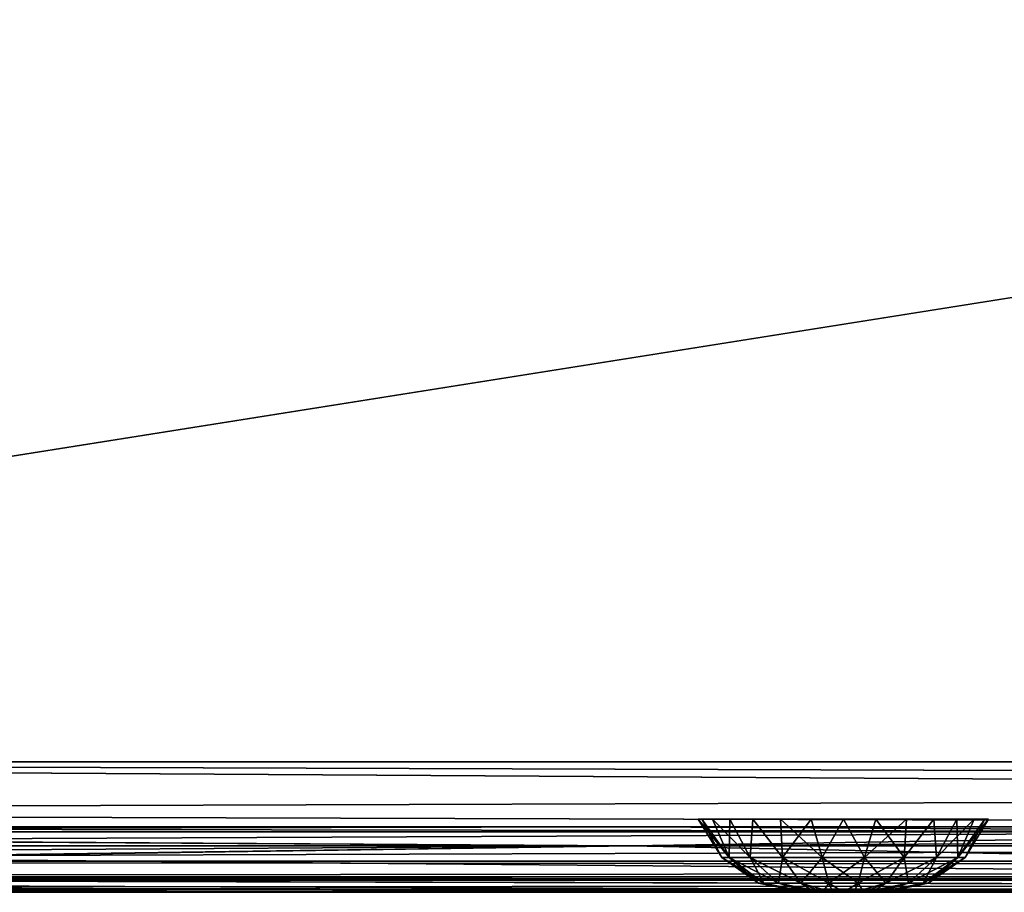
# Model space of a CAD drawing. Header units: millimetres. Extents: x -125 to 125, y -4 to 53.
# Tile 6 of 45: x -95 to -80, y -2 to 11. Entities that reach past the tile are written whole.
import ezdxf

# ---------------------------------------------------------------- set-up
doc = ezdxf.new("R2010")
doc.units = ezdxf.units.MM
doc.header["$LTSCALE"] = 65.185185
for name, color, linetype in [('1', 7, 'CONTINUOUS'), ('100', 7, 'CONTINUOUS'), ('102', 7, 'CONTINUOUS'), ('108', 7, 'CONTINUOUS'), ('112', 7, 'CONTINUOUS'), ('203', 7, 'CONTINUOUS'), ('205', 7, 'CONTINUOUS'), ('4', 7, 'CONTINUOUS'), ('66', 7, 'CONTINUOUS'), ('67', 7, 'CONTINUOUS'), ('68', 7, 'CONTINUOUS'), ('84', 7, 'CONTINUOUS'), ('88', 7, 'CONTINUOUS'), ('92', 7, 'CONTINUOUS'), ('96', 7, 'CONTINUOUS')]:
    doc.layers.add(name, color=color, linetype=linetype)

msp = doc.modelspace()

# ---------------------------------------------------------------- linework, layer by layer
at = {"layer": '1', "color": 7, "linetype": 'Continuous'}
for points in [[(-42.054, -2, 48.712), (-123.9, -2, 49.334), (-42.054, -2, 47.996), (-42.054, -2, 48.712)], [(-41.999, -2, 49.041), (-123.9, -2, 49.334), (-42.054, -2, 48.712), (-41.999, -2, 49.041)], [(-41.837, -2, 49.334), (-123.9, -2, 49.334), (-41.999, -2, 49.041), (-41.837, -2, 49.334)], [(-122.909, -2, 47.904), (-82.21, -2, 47.59), (-123.9, -2, 49.334), (-122.909, -2, 47.904)], [(-123.9, -2, 49.334), (-82.21, -2, 47.59), (-42.054, -2, 47.996), (-123.9, -2, 49.334)], [(-41.837, -2, -49.334), (-122.909, -2, -47.904), (-123.9, -2, -49.334), (-41.837, -2, -49.334)], [(-95.894, -2, -47.682), (-122.909, -2, -47.904), (-41.837, -2, -49.334), (-95.894, -2, -47.682)], [(-68.875, -2, -47.514), (-95.894, -2, -47.682), (-41.837, -2, -49.334), (-68.875, -2, -47.514)], [(-82.21, -2, 47.59), (-41.859, -2, 47.402), (-42.004, -2, 47.681), (-82.21, -2, 47.59)], [(-42.054, -2, 47.996), (-82.21, -2, 47.59), (-42.004, -2, 47.681), (-42.054, -2, 47.996)]]:
    msp.add_3dface(points, dxfattribs=at)
at = {"layer": '100', "color": 7, "linetype": 'Continuous'}
for points in [[(-85.997, -1.286, 45.864), (-121.551, -1.814, 46.947), (-121.469, -1.79, 46.889), (-85.997, -1.286, 45.864)], [(-60.778, -1.815, 46.53), (-121.551, -1.814, 46.947), (-85.997, -1.286, 45.864), (-60.778, -1.815, 46.53)], [(-120.395, -1.286, 46.132), (-85.997, -1.286, 45.864), (-121.469, -1.79, 46.889), (-120.395, -1.286, 46.132)], [(-51.598, -1.286, 45.686), (-60.778, -1.815, 46.53), (-85.997, -1.286, 45.864), (-51.598, -1.286, 45.686)], [(-82.21, -2, 47.59), (-122.909, -2, 47.904), (-122.155, -1.944, 47.373), (-82.21, -2, 47.59)], [(-121.608, -1.83, 46.987), (-82.21, -2, 47.59), (-122.155, -1.944, 47.373), (-121.608, -1.83, 46.987)], [(-121.551, -1.814, 46.947), (-82.21, -2, 47.59), (-121.608, -1.83, 46.987), (-121.551, -1.814, 46.947)], [(-60.778, -1.815, 46.53), (-82.21, -2, 47.59), (-121.551, -1.814, 46.947), (-60.778, -1.815, 46.53)], [(-41.859, -2, 47.402), (-82.21, -2, 47.59), (-60.778, -1.815, 46.53), (-41.859, -2, 47.402)]]:
    msp.add_3dface(points, dxfattribs=at)
at = {"layer": '102', "color": 7, "linetype": 'Continuous'}
for points in [[(-121.469, -1.79, -46.889), (-60.778, -1.815, -46.53), (-120.395, -1.286, -46.132), (-121.469, -1.79, -46.889)], [(-120.395, -1.286, -46.132), (-60.778, -1.815, -46.53), (-85.997, -1.286, -45.864), (-120.395, -1.286, -46.132)], [(-85.997, -1.286, -45.864), (-60.778, -1.815, -46.53), (-51.598, -1.286, -45.686), (-85.997, -1.286, -45.864)], [(-121.551, -1.814, -46.947), (-60.778, -1.815, -46.53), (-121.469, -1.79, -46.889), (-121.551, -1.814, -46.947)], [(-121.551, -1.814, -46.947), (-68.875, -2, -47.514), (-60.778, -1.815, -46.53), (-121.551, -1.814, -46.947)], [(-95.894, -2, -47.682), (-68.875, -2, -47.514), (-121.551, -1.814, -46.947), (-95.894, -2, -47.682)]]:
    msp.add_3dface(points, dxfattribs=at)
at = {"layer": '108', "color": 7, "linetype": 'Continuous'}
for points in [[(-86.002, -1, -45.165), (-120.402, -1, -45.432), (-72.24, -1.074, -45.46), (-86.002, -1, -45.165)], [(-120.402, -1, -45.432), (-120.398, -1.074, -45.81), (-72.24, -1.074, -45.46), (-120.402, -1, -45.432)], [(-51.601, -1, -44.986), (-86.002, -1, -45.165), (-72.24, -1.074, -45.46), (-51.601, -1, -44.986)], [(-120.398, -1.074, -45.81), (-85.997, -1.286, -45.864), (-72.24, -1.074, -45.46), (-120.398, -1.074, -45.81)], [(-120.398, -1.086, -45.837), (-85.997, -1.286, -45.864), (-120.398, -1.074, -45.81), (-120.398, -1.086, -45.837)], [(-120.395, -1.286, -46.132), (-85.997, -1.286, -45.864), (-120.398, -1.086, -45.837), (-120.395, -1.286, -46.132)], [(-85.997, -1.286, -45.864), (-51.598, -1.286, -45.686), (-72.24, -1.074, -45.46), (-85.997, -1.286, -45.864)]]:
    msp.add_3dface(points, dxfattribs=at)
at = {"layer": '112', "color": 7, "linetype": 'Continuous'}
for points in [[(-120.402, -1, 45.432), (-86.002, -1, 45.165), (-120.398, -1.074, 45.81), (-120.402, -1, 45.432)], [(-120.398, -1.074, 45.81), (-86.002, -1, 45.165), (-72.24, -1.074, 45.46), (-120.398, -1.074, 45.81)], [(-86.002, -1, 45.165), (-51.601, -1, 44.986), (-72.24, -1.074, 45.46), (-86.002, -1, 45.165)], [(-120.398, -1.086, 45.837), (-120.398, -1.074, 45.81), (-72.24, -1.074, 45.46), (-120.398, -1.086, 45.837)], [(-120.395, -1.286, 46.132), (-120.398, -1.086, 45.837), (-72.24, -1.074, 45.46), (-120.395, -1.286, 46.132)], [(-85.997, -1.286, 45.864), (-120.395, -1.286, 46.132), (-72.24, -1.074, 45.46), (-85.997, -1.286, 45.864)], [(-51.598, -1.286, 45.686), (-85.997, -1.286, 45.864), (-72.24, -1.074, 45.46), (-51.598, -1.286, 45.686)]]:
    msp.add_3dface(points, dxfattribs=at)
at = {"layer": '203', "color": 253, "linetype": 'Continuous', "true_color": 0xa2afbf}
for points in [[(-124.655, 39.565, 49.655), (-125, 0, 50), (125, 0, 50), (-124.655, 39.565, 49.655)], [(124.655, 39.565, 49.655), (-124.655, 39.565, 49.655), (125, 0, 50), (124.655, 39.565, 49.655)]]:
    msp.add_3dface(points, dxfattribs=at)
at = {"layer": '205', "color": 253, "linetype": 'Continuous', "true_color": 0xa2afbf}
for points in [[(-125, 0, -50), (124.655, 39.565, -49.655), (125, 0, -50), (-125, 0, -50)], [(-125, 0, -50), (-124.655, 39.565, -49.655), (124.655, 39.565, -49.655), (-125, 0, -50)]]:
    msp.add_3dface(points, dxfattribs=at)
at = {"layer": '4', "color": 7, "linetype": 'Continuous'}
for points in [[(-120.402, -1, -45.432), (-86.002, -1, -45.165), (-120.015, -1, -22.717), (-120.402, -1, -45.432)], [(-120.015, -1, 22.717), (-86.002, -1, -45.165), (-120.402, -1, 45.432), (-120.015, -1, 22.717)], [(-120.402, -1, 45.432), (-86.002, -1, -45.165), (-86.002, -1, 45.165), (-120.402, -1, 45.432)], [(-120.015, -1, -22.717), (-86.002, -1, -45.165), (-119.886, -1, 0), (-120.015, -1, -22.717)], [(-119.886, -1, 0), (-86.002, -1, -45.165), (-120.015, -1, 22.717), (-119.886, -1, 0)], [(-86.002, -1, 45.165), (-51.601, -1, -44.986), (-51.601, -1, 44.986), (-86.002, -1, 45.165)], [(-86.002, -1, -45.165), (-51.601, -1, -44.986), (-86.002, -1, 45.165), (-86.002, -1, -45.165)]]:
    msp.add_3dface(points, dxfattribs=at)
at = {"layer": '66', "color": 7, "linetype": 'Continuous'}
for points in [[(-83.354, -2, -4.412), (-82.124, -2, -4.25), (-83.376, -2, -4.25), (-83.354, -2, -4.412)], [(-83.376, -2, -4.25), (-82.124, -2, -4.25), (-82.146, -2, -4.088), (-83.376, -2, -4.25)], [(-83.354, -2, -4.088), (-83.376, -2, -4.25), (-82.146, -2, -4.088), (-83.354, -2, -4.088)], [(-83.292, -2, -4.563), (-82.146, -2, -4.412), (-83.354, -2, -4.412), (-83.292, -2, -4.563)], [(-82.208, -2, -3.937), (-83.354, -2, -4.088), (-82.146, -2, -4.088), (-82.208, -2, -3.937)], [(-83.292, -2, -3.937), (-83.354, -2, -4.088), (-82.208, -2, -3.937), (-83.292, -2, -3.937)], [(-82.146, -2, -4.412), (-82.124, -2, -4.25), (-83.354, -2, -4.412), (-82.146, -2, -4.412)], [(-82.308, -2, -3.808), (-83.292, -2, -3.937), (-82.208, -2, -3.937), (-82.308, -2, -3.808)], [(-83.192, -2, -3.808), (-83.292, -2, -3.937), (-82.308, -2, -3.808), (-83.192, -2, -3.808)], [(-83.192, -2, -4.692), (-82.208, -2, -4.563), (-83.292, -2, -4.563), (-83.192, -2, -4.692)], [(-82.208, -2, -4.563), (-82.146, -2, -4.412), (-83.292, -2, -4.563), (-82.208, -2, -4.563)], [(-83.063, -2, -4.792), (-82.308, -2, -4.692), (-83.192, -2, -4.692), (-83.063, -2, -4.792)], [(-82.308, -2, -4.692), (-82.208, -2, -4.563), (-83.192, -2, -4.692), (-82.308, -2, -4.692)], [(-82.437, -2, -3.708), (-83.192, -2, -3.808), (-82.308, -2, -3.808), (-82.437, -2, -3.708)], [(-83.063, -2, -3.708), (-83.192, -2, -3.808), (-82.437, -2, -3.708), (-83.063, -2, -3.708)], [(-82.437, -2, -4.792), (-82.308, -2, -4.692), (-83.063, -2, -4.792), (-82.437, -2, -4.792)], [(-82.912, -2, -3.646), (-83.063, -2, -3.708), (-82.588, -2, -3.646), (-82.912, -2, -3.646)], [(-82.912, -2, -4.854), (-82.437, -2, -4.792), (-83.063, -2, -4.792), (-82.912, -2, -4.854)], [(-82.588, -2, -3.646), (-83.063, -2, -3.708), (-82.437, -2, -3.708), (-82.588, -2, -3.646)], [(-82.588, -2, -4.854), (-82.437, -2, -4.792), (-82.912, -2, -4.854), (-82.588, -2, -4.854)], [(-82.75, -2, -3.624), (-82.912, -2, -3.646), (-82.588, -2, -3.646), (-82.75, -2, -3.624)], [(-82.75, -2, -4.876), (-82.588, -2, -4.854), (-82.912, -2, -4.854), (-82.75, -2, -4.876)]]:
    msp.add_3dface(points, dxfattribs=at)
at = {"layer": '67', "color": 7, "linetype": 'Continuous'}
for points in [[(-84.612, -1.467, -4.25), (-84.5, -1.467, -3.613), (-84.973, -0.881, -4.25), (-84.612, -1.467, -4.25)], [(-84.973, -0.881, -4.25), (-84.5, -1.467, -3.613), (-84.917, -0.881, -3.755), (-84.973, -0.881, -4.25)], [(-84.917, -0.881, -3.755), (-84.5, -1.467, -3.613), (-84.753, -0.881, -3.285), (-84.917, -0.881, -3.755)], [(-84.5, -1.467, -3.613), (-84.176, -1.467, -3.053), (-84.753, -0.881, -3.285), (-84.5, -1.467, -3.613)], [(-84.753, -0.881, -3.285), (-84.176, -1.467, -3.053), (-84.488, -0.881, -2.864), (-84.753, -0.881, -3.285)], [(-84.488, -0.881, -2.864), (-84.176, -1.467, -3.053), (-84.136, -0.881, -2.512), (-84.488, -0.881, -2.864)], [(-84.176, -1.467, -3.053), (-83.681, -1.467, -2.637), (-84.136, -0.881, -2.512), (-84.176, -1.467, -3.053)], [(-84.136, -0.881, -2.512), (-83.681, -1.467, -2.637), (-83.715, -0.881, -2.247), (-84.136, -0.881, -2.512)], [(-83.715, -0.881, -2.247), (-83.073, -1.467, -2.416), (-83.245, -0.881, -2.083), (-83.715, -0.881, -2.247)], [(-83.681, -1.467, -2.637), (-83.073, -1.467, -2.416), (-83.715, -0.881, -2.247), (-83.681, -1.467, -2.637)], [(-83.245, -0.881, -2.083), (-83.073, -1.467, -2.416), (-82.75, -0.881, -2.027), (-83.245, -0.881, -2.083)], [(-83.073, -1.467, -2.416), (-82.427, -1.467, -2.416), (-82.75, -0.881, -2.027), (-83.073, -1.467, -2.416)], [(-82.75, -0.881, -2.027), (-82.427, -1.467, -2.416), (-82.255, -0.881, -2.083), (-82.75, -0.881, -2.027)], [(-82.427, -1.467, -2.416), (-81.819, -1.467, -2.637), (-82.255, -0.881, -2.083), (-82.427, -1.467, -2.416)], [(-82.255, -0.881, -2.083), (-81.819, -1.467, -2.637), (-81.785, -0.881, -2.247), (-82.255, -0.881, -2.083)], [(-81.819, -1.467, -2.637), (-81.324, -1.467, -3.053), (-81.364, -0.881, -2.512), (-81.819, -1.467, -2.637)], [(-81.785, -0.881, -2.247), (-81.819, -1.467, -2.637), (-81.364, -0.881, -2.512), (-81.785, -0.881, -2.247)], [(-81.364, -0.881, -2.512), (-81.324, -1.467, -3.053), (-81.012, -0.881, -2.864), (-81.364, -0.881, -2.512)], [(-81.324, -1.467, -3.053), (-81, -1.467, -3.613), (-81.012, -0.881, -2.864), (-81.324, -1.467, -3.053)], [(-81.012, -0.881, -2.864), (-81, -1.467, -3.613), (-80.747, -0.881, -3.285), (-81.012, -0.881, -2.864)], [(-80.747, -0.881, -3.285), (-81, -1.467, -3.613), (-80.583, -0.881, -3.755), (-80.747, -0.881, -3.285)], [(-81, -1.467, -3.613), (-80.888, -1.467, -4.25), (-80.583, -0.881, -3.755), (-81, -1.467, -3.613)], [(-80.888, -1.467, -4.25), (-80.527, -0.881, -4.25), (-80.583, -0.881, -3.755), (-80.888, -1.467, -4.25)], [(-84.048, -1.861, -4.25), (-83.97, -1.861, -3.806), (-84.612, -1.467, -4.25), (-84.048, -1.861, -4.25)], [(-84.612, -1.467, -4.25), (-83.97, -1.861, -3.806), (-84.5, -1.467, -3.613), (-84.612, -1.467, -4.25)], [(-84.5, -1.467, -3.613), (-83.745, -1.861, -3.415), (-84.176, -1.467, -3.053), (-84.5, -1.467, -3.613)], [(-83.97, -1.861, -3.806), (-83.745, -1.861, -3.415), (-84.5, -1.467, -3.613), (-83.97, -1.861, -3.806)], [(-83.745, -1.861, -3.415), (-83.399, -1.861, -3.126), (-84.176, -1.467, -3.053), (-83.745, -1.861, -3.415)], [(-84.176, -1.467, -3.053), (-83.399, -1.861, -3.126), (-83.681, -1.467, -2.637), (-84.176, -1.467, -3.053)], [(-83.399, -1.861, -3.126), (-82.975, -1.861, -2.971), (-83.681, -1.467, -2.637), (-83.399, -1.861, -3.126)], [(-83.681, -1.467, -2.637), (-82.975, -1.861, -2.971), (-83.073, -1.467, -2.416), (-83.681, -1.467, -2.637)], [(-83.073, -1.467, -2.416), (-82.525, -1.861, -2.971), (-82.427, -1.467, -2.416), (-83.073, -1.467, -2.416)], [(-82.975, -1.861, -2.971), (-82.525, -1.861, -2.971), (-83.073, -1.467, -2.416), (-82.975, -1.861, -2.971)], [(-82.525, -1.861, -2.971), (-82.101, -1.861, -3.126), (-82.427, -1.467, -2.416), (-82.525, -1.861, -2.971)], [(-82.427, -1.467, -2.416), (-82.101, -1.861, -3.126), (-81.819, -1.467, -2.637), (-82.427, -1.467, -2.416)], [(-82.101, -1.861, -3.126), (-81.755, -1.861, -3.415), (-81.819, -1.467, -2.637), (-82.101, -1.861, -3.126)], [(-81.819, -1.467, -2.637), (-81.755, -1.861, -3.415), (-81.324, -1.467, -3.053), (-81.819, -1.467, -2.637)], [(-81.755, -1.861, -3.415), (-81.53, -1.861, -3.806), (-81.324, -1.467, -3.053), (-81.755, -1.861, -3.415)], [(-81.53, -1.861, -3.806), (-81.452, -1.861, -4.25), (-81, -1.467, -3.613), (-81.53, -1.861, -3.806)], [(-81.324, -1.467, -3.053), (-81.53, -1.861, -3.806), (-81, -1.467, -3.613), (-81.324, -1.467, -3.053)], [(-81.452, -1.861, -4.25), (-80.888, -1.467, -4.25), (-81, -1.467, -3.613), (-81.452, -1.861, -4.25)], [(-83.376, -2, -4.25), (-83.354, -2, -4.088), (-84.048, -1.861, -4.25), (-83.376, -2, -4.25)], [(-84.048, -1.861, -4.25), (-83.354, -2, -4.088), (-83.97, -1.861, -3.806), (-84.048, -1.861, -4.25)], [(-83.97, -1.861, -3.806), (-83.292, -2, -3.937), (-83.745, -1.861, -3.415), (-83.97, -1.861, -3.806)], [(-83.354, -2, -4.088), (-83.292, -2, -3.937), (-83.97, -1.861, -3.806), (-83.354, -2, -4.088)], [(-83.192, -2, -3.808), (-83.063, -2, -3.708), (-83.745, -1.861, -3.415), (-83.192, -2, -3.808)], [(-83.292, -2, -3.937), (-83.192, -2, -3.808), (-83.745, -1.861, -3.415), (-83.292, -2, -3.937)], [(-83.745, -1.861, -3.415), (-83.063, -2, -3.708), (-83.399, -1.861, -3.126), (-83.745, -1.861, -3.415)], [(-83.063, -2, -3.708), (-82.912, -2, -3.646), (-83.399, -1.861, -3.126), (-83.063, -2, -3.708)], [(-83.399, -1.861, -3.126), (-82.912, -2, -3.646), (-82.975, -1.861, -2.971), (-83.399, -1.861, -3.126)], [(-82.912, -2, -3.646), (-82.75, -2, -3.624), (-82.975, -1.861, -2.971), (-82.912, -2, -3.646)], [(-82.975, -1.861, -2.971), (-82.75, -2, -3.624), (-82.525, -1.861, -2.971), (-82.975, -1.861, -2.971)], [(-82.75, -2, -3.624), (-82.588, -2, -3.646), (-82.525, -1.861, -2.971), (-82.75, -2, -3.624)], [(-82.588, -2, -3.646), (-82.437, -2, -3.708), (-82.525, -1.861, -2.971), (-82.588, -2, -3.646)], [(-82.525, -1.861, -2.971), (-82.437, -2, -3.708), (-82.101, -1.861, -3.126), (-82.525, -1.861, -2.971)], [(-82.437, -2, -3.708), (-82.308, -2, -3.808), (-82.101, -1.861, -3.126), (-82.437, -2, -3.708)], [(-82.308, -2, -3.808), (-82.208, -2, -3.937), (-81.755, -1.861, -3.415), (-82.308, -2, -3.808)], [(-82.101, -1.861, -3.126), (-82.308, -2, -3.808), (-81.755, -1.861, -3.415), (-82.101, -1.861, -3.126)], [(-82.208, -2, -3.937), (-82.146, -2, -4.088), (-81.53, -1.861, -3.806), (-82.208, -2, -3.937)], [(-81.755, -1.861, -3.415), (-82.208, -2, -3.937), (-81.53, -1.861, -3.806), (-81.755, -1.861, -3.415)], [(-82.146, -2, -4.088), (-82.124, -2, -4.25), (-81.53, -1.861, -3.806), (-82.146, -2, -4.088)], [(-81.53, -1.861, -3.806), (-82.124, -2, -4.25), (-81.452, -1.861, -4.25), (-81.53, -1.861, -3.806)]]:
    msp.add_3dface(points, dxfattribs=at)
at = {"layer": '68', "color": 7, "linetype": 'Continuous'}
for points in [[(-84.612, -1.467, -4.25), (-84.973, -0.881, -4.25), (-84.917, -0.881, -4.745), (-84.612, -1.467, -4.25)], [(-84.5, -1.467, -4.887), (-84.612, -1.467, -4.25), (-84.917, -0.881, -4.745), (-84.5, -1.467, -4.887)], [(-84.753, -0.881, -5.215), (-84.5, -1.467, -4.887), (-84.917, -0.881, -4.745), (-84.753, -0.881, -5.215)], [(-84.488, -0.881, -5.636), (-84.5, -1.467, -4.887), (-84.753, -0.881, -5.215), (-84.488, -0.881, -5.636)], [(-84.176, -1.467, -5.447), (-84.5, -1.467, -4.887), (-84.488, -0.881, -5.636), (-84.176, -1.467, -5.447)], [(-84.136, -0.881, -5.988), (-84.176, -1.467, -5.447), (-84.488, -0.881, -5.636), (-84.136, -0.881, -5.988)], [(-83.681, -1.467, -5.863), (-84.176, -1.467, -5.447), (-84.136, -0.881, -5.988), (-83.681, -1.467, -5.863)], [(-83.715, -0.881, -6.253), (-83.681, -1.467, -5.863), (-84.136, -0.881, -5.988), (-83.715, -0.881, -6.253)], [(-83.245, -0.881, -6.417), (-83.681, -1.467, -5.863), (-83.715, -0.881, -6.253), (-83.245, -0.881, -6.417)], [(-83.073, -1.467, -6.084), (-83.681, -1.467, -5.863), (-83.245, -0.881, -6.417), (-83.073, -1.467, -6.084)], [(-82.75, -0.881, -6.473), (-83.073, -1.467, -6.084), (-83.245, -0.881, -6.417), (-82.75, -0.881, -6.473)], [(-82.427, -1.467, -6.084), (-83.073, -1.467, -6.084), (-82.75, -0.881, -6.473), (-82.427, -1.467, -6.084)], [(-82.255, -0.881, -6.417), (-82.427, -1.467, -6.084), (-82.75, -0.881, -6.473), (-82.255, -0.881, -6.417)], [(-81.819, -1.467, -5.863), (-82.427, -1.467, -6.084), (-81.785, -0.881, -6.253), (-81.819, -1.467, -5.863)], [(-81.785, -0.881, -6.253), (-82.427, -1.467, -6.084), (-82.255, -0.881, -6.417), (-81.785, -0.881, -6.253)], [(-81.324, -1.467, -5.447), (-81.819, -1.467, -5.863), (-81.364, -0.881, -5.988), (-81.324, -1.467, -5.447)], [(-81.364, -0.881, -5.988), (-81.819, -1.467, -5.863), (-81.785, -0.881, -6.253), (-81.364, -0.881, -5.988)], [(-81.012, -0.881, -5.636), (-81.324, -1.467, -5.447), (-81.364, -0.881, -5.988), (-81.012, -0.881, -5.636)], [(-80.747, -0.881, -5.215), (-81.324, -1.467, -5.447), (-81.012, -0.881, -5.636), (-80.747, -0.881, -5.215)], [(-81, -1.467, -4.887), (-81.324, -1.467, -5.447), (-80.747, -0.881, -5.215), (-81, -1.467, -4.887)], [(-80.583, -0.881, -4.745), (-81, -1.467, -4.887), (-80.747, -0.881, -5.215), (-80.583, -0.881, -4.745)], [(-80.527, -0.881, -4.25), (-80.888, -1.467, -4.25), (-81, -1.467, -4.887), (-80.527, -0.881, -4.25)], [(-80.527, -0.881, -4.25), (-81, -1.467, -4.887), (-80.583, -0.881, -4.745), (-80.527, -0.881, -4.25)], [(-84.048, -1.861, -4.25), (-84.612, -1.467, -4.25), (-84.5, -1.467, -4.887), (-84.048, -1.861, -4.25)], [(-83.97, -1.861, -4.694), (-84.048, -1.861, -4.25), (-84.5, -1.467, -4.887), (-83.97, -1.861, -4.694)], [(-84.176, -1.467, -5.447), (-83.97, -1.861, -4.694), (-84.5, -1.467, -4.887), (-84.176, -1.467, -5.447)], [(-83.745, -1.861, -5.085), (-83.97, -1.861, -4.694), (-84.176, -1.467, -5.447), (-83.745, -1.861, -5.085)], [(-83.681, -1.467, -5.863), (-83.745, -1.861, -5.085), (-84.176, -1.467, -5.447), (-83.681, -1.467, -5.863)], [(-83.399, -1.861, -5.374), (-83.745, -1.861, -5.085), (-83.681, -1.467, -5.863), (-83.399, -1.861, -5.374)], [(-83.073, -1.467, -6.084), (-83.399, -1.861, -5.374), (-83.681, -1.467, -5.863), (-83.073, -1.467, -6.084)], [(-82.975, -1.861, -5.529), (-83.399, -1.861, -5.374), (-83.073, -1.467, -6.084), (-82.975, -1.861, -5.529)], [(-82.427, -1.467, -6.084), (-82.975, -1.861, -5.529), (-83.073, -1.467, -6.084), (-82.427, -1.467, -6.084)], [(-82.525, -1.861, -5.529), (-82.975, -1.861, -5.529), (-82.427, -1.467, -6.084), (-82.525, -1.861, -5.529)], [(-81.819, -1.467, -5.863), (-82.525, -1.861, -5.529), (-82.427, -1.467, -6.084), (-81.819, -1.467, -5.863)], [(-82.101, -1.861, -5.374), (-82.525, -1.861, -5.529), (-81.819, -1.467, -5.863), (-82.101, -1.861, -5.374)], [(-81.755, -1.861, -5.085), (-82.101, -1.861, -5.374), (-81.324, -1.467, -5.447), (-81.755, -1.861, -5.085)], [(-81.324, -1.467, -5.447), (-82.101, -1.861, -5.374), (-81.819, -1.467, -5.863), (-81.324, -1.467, -5.447)], [(-81.53, -1.861, -4.694), (-81.755, -1.861, -5.085), (-81, -1.467, -4.887), (-81.53, -1.861, -4.694)], [(-81, -1.467, -4.887), (-81.755, -1.861, -5.085), (-81.324, -1.467, -5.447), (-81, -1.467, -4.887)], [(-80.888, -1.467, -4.25), (-81.452, -1.861, -4.25), (-81.53, -1.861, -4.694), (-80.888, -1.467, -4.25)], [(-80.888, -1.467, -4.25), (-81.53, -1.861, -4.694), (-81, -1.467, -4.887), (-80.888, -1.467, -4.25)], [(-83.376, -2, -4.25), (-84.048, -1.861, -4.25), (-83.97, -1.861, -4.694), (-83.376, -2, -4.25)], [(-83.354, -2, -4.412), (-83.376, -2, -4.25), (-83.97, -1.861, -4.694), (-83.354, -2, -4.412)], [(-83.745, -1.861, -5.085), (-83.292, -2, -4.563), (-83.97, -1.861, -4.694), (-83.745, -1.861, -5.085)], [(-83.292, -2, -4.563), (-83.354, -2, -4.412), (-83.97, -1.861, -4.694), (-83.292, -2, -4.563)], [(-83.192, -2, -4.692), (-83.292, -2, -4.563), (-83.745, -1.861, -5.085), (-83.192, -2, -4.692)], [(-83.399, -1.861, -5.374), (-83.192, -2, -4.692), (-83.745, -1.861, -5.085), (-83.399, -1.861, -5.374)], [(-82.975, -1.861, -5.529), (-83.063, -2, -4.792), (-83.399, -1.861, -5.374), (-82.975, -1.861, -5.529)], [(-83.063, -2, -4.792), (-83.192, -2, -4.692), (-83.399, -1.861, -5.374), (-83.063, -2, -4.792)], [(-82.912, -2, -4.854), (-83.063, -2, -4.792), (-82.975, -1.861, -5.529), (-82.912, -2, -4.854)], [(-82.75, -2, -4.876), (-82.912, -2, -4.854), (-82.975, -1.861, -5.529), (-82.75, -2, -4.876)], [(-82.525, -1.861, -5.529), (-82.75, -2, -4.876), (-82.975, -1.861, -5.529), (-82.525, -1.861, -5.529)], [(-82.588, -2, -4.854), (-82.75, -2, -4.876), (-82.525, -1.861, -5.529), (-82.588, -2, -4.854)], [(-82.437, -2, -4.792), (-82.588, -2, -4.854), (-82.101, -1.861, -5.374), (-82.437, -2, -4.792)], [(-82.101, -1.861, -5.374), (-82.588, -2, -4.854), (-82.525, -1.861, -5.529), (-82.101, -1.861, -5.374)], [(-81.755, -1.861, -5.085), (-82.437, -2, -4.792), (-82.101, -1.861, -5.374), (-81.755, -1.861, -5.085)], [(-82.308, -2, -4.692), (-82.437, -2, -4.792), (-81.755, -1.861, -5.085), (-82.308, -2, -4.692)], [(-82.208, -2, -4.563), (-82.308, -2, -4.692), (-81.755, -1.861, -5.085), (-82.208, -2, -4.563)], [(-81.53, -1.861, -4.694), (-82.208, -2, -4.563), (-81.755, -1.861, -5.085), (-81.53, -1.861, -4.694)], [(-82.146, -2, -4.412), (-82.208, -2, -4.563), (-81.53, -1.861, -4.694), (-82.146, -2, -4.412)], [(-81.452, -1.861, -4.25), (-82.146, -2, -4.412), (-81.53, -1.861, -4.694), (-81.452, -1.861, -4.25)], [(-82.124, -2, -4.25), (-82.146, -2, -4.412), (-81.452, -1.861, -4.25), (-82.124, -2, -4.25)]]:
    msp.add_3dface(points, dxfattribs=at)
at = {"layer": '84', "color": 7, "linetype": 'Continuous'}
for points in [[(-123.9, 0, -49.9), (123.9, 0, -49.9), (-123.9, -0.761, -49.867), (-123.9, 0, -49.9)], [(123.9, 0, -49.9), (-123.9, -1.522, -49.834), (-123.9, -0.761, -49.867), (123.9, 0, -49.9)], [(123.9, -0.761, -49.867), (-123.9, -1.522, -49.834), (123.9, 0, -49.9), (123.9, -0.761, -49.867)], [(123.9, -1.522, -49.834), (-123.9, -1.522, -49.834), (123.9, -0.761, -49.867), (123.9, -1.522, -49.834)]]:
    msp.add_3dface(points, dxfattribs=at)
at = {"layer": '88', "color": 7, "linetype": 'Continuous'}
for points in [[(123.9, -0.761, 49.867), (123.9, 0, 49.9), (-123.9, 0, 49.9), (123.9, -0.761, 49.867)], [(-123.9, -0.761, 49.867), (123.9, -1.522, 49.834), (-123.9, 0, 49.9), (-123.9, -0.761, 49.867)], [(123.9, -1.522, 49.834), (123.9, -0.761, 49.867), (-123.9, 0, 49.9), (123.9, -1.522, 49.834)], [(-123.9, -1.522, 49.834), (123.9, -1.522, 49.834), (-123.9, -0.761, 49.867), (-123.9, -1.522, 49.834)]]:
    msp.add_3dface(points, dxfattribs=at)
at = {"layer": '92', "color": 7, "linetype": 'Continuous'}
for points in [[(-123.9, -1.522, -49.834), (123.9, -1.522, -49.834), (123.9, -1.762, -49.76), (-123.9, -1.522, -49.834)], [(-123.9, -1.522, -49.834), (123.9, -1.762, -49.76), (-123.9, -1.762, -49.76), (-123.9, -1.522, -49.834)], [(-38.935, -1.962, -49.524), (-41.065, -1.962, -49.524), (-123.9, -1.762, -49.76), (-38.935, -1.962, -49.524)], [(123.9, -1.937, -49.578), (41.065, -1.962, -49.524), (-123.9, -1.762, -49.76), (123.9, -1.937, -49.578)], [(123.9, -1.762, -49.76), (123.9, -1.937, -49.578), (-123.9, -1.762, -49.76), (123.9, -1.762, -49.76)], [(38.935, -1.962, -49.524), (-123.9, -1.762, -49.76), (41.065, -1.962, -49.524), (38.935, -1.962, -49.524)], [(38.935, -1.962, -49.524), (-38.935, -1.962, -49.524), (-123.9, -1.762, -49.76), (38.935, -1.962, -49.524)], [(-123.9, -1.937, -49.578), (-123.9, -1.762, -49.76), (-41.065, -1.962, -49.524), (-123.9, -1.937, -49.578)], [(-41.468, -1.978, -49.48), (-41.611, -1.989, -49.439), (-123.9, -1.937, -49.578), (-41.468, -1.978, -49.48)], [(-41.347, -1.971, -49.503), (-41.468, -1.978, -49.48), (-123.9, -1.937, -49.578), (-41.347, -1.971, -49.503)], [(-41.065, -1.962, -49.524), (-41.347, -1.971, -49.503), (-123.9, -1.937, -49.578), (-41.065, -1.962, -49.524)], [(-41.837, -2, -49.334), (-123.9, -2, -49.334), (-123.9, -1.937, -49.578), (-41.837, -2, -49.334)], [(-41.611, -1.989, -49.439), (-41.837, -2, -49.334), (-123.9, -1.937, -49.578), (-41.611, -1.989, -49.439)]]:
    msp.add_3dface(points, dxfattribs=at)
at = {"layer": '96', "color": 7, "linetype": 'Continuous'}
for points in [[(123.9, -1.522, 49.834), (-123.9, -1.762, 49.76), (123.9, -1.762, 49.76), (123.9, -1.522, 49.834)], [(123.9, -1.522, 49.834), (-123.9, -1.522, 49.834), (-123.9, -1.762, 49.76), (123.9, -1.522, 49.834)], [(-123.9, -1.762, 49.76), (-123.9, -1.937, 49.578), (123.9, -1.762, 49.76), (-123.9, -1.762, 49.76)], [(-123.9, -1.937, 49.578), (-41.065, -1.962, 49.524), (123.9, -1.762, 49.76), (-123.9, -1.937, 49.578)], [(-123.9, -1.937, 49.578), (-123.9, -2, 49.334), (-41.065, -1.962, 49.524), (-123.9, -1.937, 49.578)], [(-41.065, -1.962, 49.524), (-123.9, -2, 49.334), (-41.347, -1.971, 49.503), (-41.065, -1.962, 49.524)], [(-41.347, -1.971, 49.503), (-123.9, -2, 49.334), (-41.469, -1.978, 49.48), (-41.347, -1.971, 49.503)], [(-41.469, -1.978, 49.48), (-123.9, -2, 49.334), (-41.611, -1.989, 49.439), (-41.469, -1.978, 49.48)], [(-123.9, -2, 49.334), (-41.837, -2, 49.334), (-41.611, -1.989, 49.439), (-123.9, -2, 49.334)]]:
    msp.add_3dface(points, dxfattribs=at)

doc.saveas('drawing.dxf')
